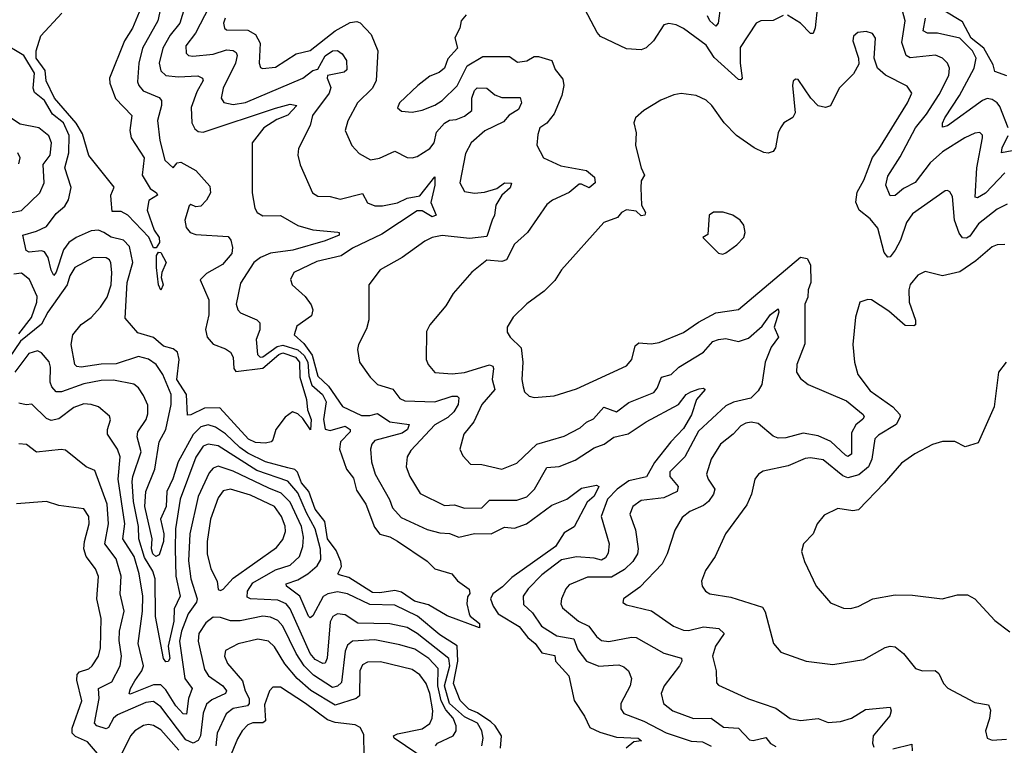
# Model space of a CAD drawing. Extents: x 1843161 to 1959474, y 907081 to 1016326.
# Tile 32 of 256: x 1850488 to 1854443, y 930297 to 933209. Entities that reach past the tile are written whole.
import ezdxf

# ---------------------------------------------------------------- set-up
doc = ezdxf.new("R2010")
doc.units = 0

msp = doc.modelspace()

# ---------------------------------------------------------------- linework, layer by layer
at = {"layer": '0CON20XD'}
for points in [[(1851155.3, 933275), (1851131.1, 933195), (1851093, 933147), (1851062.8, 933095), (1851047.8, 933035), (1851054.5, 933004.5), (1851075, 932985.3), (1851125, 932980.3), (1851203.7, 932983.7), (1851222.5, 932975), (1851224.4, 932965), (1851200, 932920), (1851176.7, 932856.7), (1851179.3, 932795), (1851191.5, 932771.5), (1851205, 932760), (1851225, 932758.2), (1851515, 932854), (1851575, 932869.7), (1851600.8, 932865), (1851565, 932826.8), (1851521.2, 932808.8), (1851468.8, 932775), (1851421.8, 932715), (1851422, 932515), (1851432.8, 932452.8), (1851441.4, 932435), (1851465, 932421.5), (1851535, 932423.3), (1851605, 932382.9), (1851665, 932365.3), (1851766.3, 932356.3), (1851771.2, 932355), (1851770.8, 932345), (1851715, 932321.1), (1851585, 932283.6), (1851495, 932272.1), (1851454.6, 932255), (1851428.6, 932235), (1851375, 932151.4), (1851357.7, 932067.7), (1851364.5, 932045), (1851375, 932033.3), (1851440, 932005), (1851452.8, 931992.8), (1851452, 931965), (1851438.4, 931925), (1851443.4, 931865), (1851454.4, 931855), (1851465, 931856.5), (1851522.5, 931897.5), (1851545, 931903.3), (1851605, 931884.8), (1851630.8, 931860.8), (1851645.2, 931835), (1851650, 931780), (1851661.7, 931741.7), (1851704.9, 931705), (1851719.6, 931675), (1851707.9, 931605), (1851715, 931566), (1851735, 931560.9), (1851795, 931577.3), (1851816.1, 931565), (1851815.8, 931555), (1851776.1, 931515), (1851773.2, 931485), (1851800.5, 931405), (1851829.1, 931369.1), (1851841.3, 931321.3), (1851878.1, 931265), (1851912.6, 931172.6), (1851934.1, 931144.1), (1851975, 931133.5), (1852006.2, 931116.2), (1852125.2, 931035.2), (1852155.3, 931005.3), (1852223.8, 930985), (1852247.2, 930957.2), (1852293, 930923), (1852295.8, 930905.8), (1852287.3, 930892.7), (1852283.8, 930865), (1852293.3, 930825), (1852298, 930815), (1852335.4, 930785), (1852335, 930768.8), (1852205, 930815.9), (1852130.7, 930860.7), (1852074.4, 930875), (1852021.3, 930911.3), (1851995, 930917.6), (1851935, 930908.4), (1851905, 930910.2), (1851809.8, 930969.8), (1851771.1, 930981.1), (1851766, 930985), (1851780, 931015), (1851777.7, 931035), (1851758.8, 931078.8), (1851725, 931125.3), (1851714.1, 931195), (1851674.9, 931245), (1851649.2, 931315), (1851620.4, 931350.4), (1851603.6, 931393.6), (1851593.5, 931403.5), (1851565, 931410.3), (1851475, 931434.4), (1851405, 931470), (1851371.7, 931491.7), (1851315, 931546.8), (1851275, 931573.4), (1851245, 931582.5), (1851215, 931575.5), (1851185, 931544.3), (1851124.2, 931435), (1851103.6, 931366.4), (1851079.6, 931315), (1851076.8, 931255), (1851054, 931205), (1851067.4, 931145), (1851065.9, 931115), (1851048.3, 931061.7), (1851035, 931054.1), (1851022.5, 931065), (1851016.9, 931085), (1851020, 931125), (1850991, 931255), (1850994.3, 931315), (1851030.7, 931405), (1851048, 931515), (1851074.8, 931565), (1851096.2, 931665), (1851096, 931705), (1851063.3, 931785), (1851036, 931825), (1851005, 931846.9), (1850965, 931858), (1850875, 931828), (1850815, 931826.2), (1850735, 931814.3), (1850717.2, 931817.2), (1850709.6, 931825), (1850694.7, 931905), (1850700.8, 931945), (1850734.5, 931985.5), (1850775, 932014.3), (1850813.1, 932055), (1850838.8, 932095), (1850855, 932144.4), (1850858.6, 932195), (1850853.8, 932233.8), (1850848.9, 932245), (1850835, 932253.6), (1850785, 932254.4), (1850710, 932215), (1850688.7, 932181.3), (1850678.6, 932145), (1850601, 932035), (1850575, 931986.6), (1850491.7, 931918.3), (1850445, 931852.5)], [(1851248.7, 933261.3), (1851194, 933155), (1851154.7, 933105), (1851156.7, 933075), (1851165.4, 933065.4), (1851183.3, 933063.3), (1851265, 933070.9), (1851318.2, 933088.2), (1851345, 933086.2), (1851357.5, 933077.5), (1851361.9, 933065), (1851355.3, 933035.3), (1851305.3, 932935), (1851297.9, 932895), (1851307.3, 932877.3), (1851345, 932869), (1851395, 932876.7), (1851625, 932974.4), (1851665, 933004.8), (1851685, 933011.3), (1851715, 933064.4), (1851745, 933084.8), (1851765, 933085.8), (1851782.9, 933072.9), (1851801.1, 933045), (1851801.5, 933008.5), (1851791.7, 932998.3), (1851724.4, 932985), (1851722.4, 932975), (1851737.4, 932937.4), (1851731.5, 932915), (1851663.9, 932825), (1851654.5, 932785), (1851608.3, 932691.7), (1851605.5, 932665), (1851615, 932626.2), (1851664.7, 932514.7), (1851685, 932500.5), (1851735, 932499.4), (1851775, 932488.6), (1851865, 932511.9), (1851885, 932474.7), (1851915, 932461.9), (1851945, 932462.7), (1852005, 932473.7), (1852045, 932493.6), (1852095, 932502), (1852155, 932579.2), (1852156.1, 932545), (1852139.4, 932475), (1852160.4, 932425), (1852145, 932418.3), (1852105, 932442), (1852085, 932442.3), (1851942.2, 932347.8), (1851825, 932291.7), (1851779, 932261), (1851681.5, 932238.5), (1851588.6, 932195), (1851575.9, 932165.9), (1851582, 932145), (1851635, 932098.1), (1851658.9, 932065), (1851665.6, 932045), (1851659.6, 932020.4), (1851600.9, 931979.1), (1851590, 931945), (1851628.9, 931908.9), (1851662.5, 931862.5), (1851685, 931777.9), (1851728.1, 931738.1), (1851785, 931656.5), (1851861.2, 931621.2), (1851895, 931620.6), (1851925, 931629.2), (1851975, 931595.6), (1852051.9, 931585), (1852045.8, 931565), (1852025, 931549.2), (1851915, 931520), (1851902, 931505), (1851896.8, 931485), (1851901.3, 931435), (1851915.9, 931385), (1851973, 931283), (1851985, 931250), (1852020.5, 931210.5), (1852125, 931163.5), (1852175, 931148.9), (1852215, 931147.5), (1852252.3, 931132.3), (1852315, 931146.8), (1852381.2, 931145), (1852435, 931171.7), (1852475, 931168.9), (1852524.4, 931185.6), (1852625, 931260.8), (1852685.8, 931285), (1852745, 931328.6), (1852805, 931341.4), (1852814, 931335), (1852795, 931296.7), (1852767.7, 931272.3), (1852715, 931173.1), (1852675, 931148.9), (1852640, 931095), (1852465, 930970.6), (1852427.2, 930932.8), (1852388.1, 930905), (1852379.2, 930885), (1852389.3, 930855), (1852410.2, 930825), (1852495, 930773.4), (1852529.2, 930729.2), (1852559.1, 930705), (1852585, 930668.2), (1852637.3, 930657.3), (1852640.6, 930635), (1852694.3, 930575), (1852715, 930476.7), (1852756.2, 930413.8), (1852778.6, 930368.6), (1852818.8, 930348.8), (1852885, 930329.2), (1852972.5, 930325), (1852985.8, 930315), (1852955, 930310), (1852924, 930285)], [(1853555, 933225.7), (1853515, 933206.2), (1853464.6, 933205.4), (1853445.8, 933195), (1853382.2, 933097.8), (1853381.9, 933035), (1853390, 932975), (1853385, 932967.8), (1853375, 932968.9), (1853277.5, 933057.5), (1853245, 933107.7), (1853155, 933174.4), (1853125, 933189.2), (1853095, 933194), (1853075, 933188.8), (1853034.5, 933125), (1853004.1, 933095.9), (1852985, 933088), (1852925, 933092.2), (1852821.4, 933141.4), (1852807.6, 933157.6), (1852745.6, 933275)], [(1853303.3, 933265), (1853293.5, 933195), (1853285, 933183.1), (1853260.7, 933205), (1853250.6, 933225)], [(1853692.8, 933265), (1853683.1, 933176.9), (1853675, 933154.3), (1853665, 933154.4), (1853625, 933195.5), (1853572.7, 933227.3)], [(1851053.1, 933255), (1851042.4, 933205), (1850980.7, 933095), (1850966, 933035), (1850960.6, 932960.6), (1850966, 932945), (1850984.4, 932924.4), (1851047.7, 932897.7), (1851057.5, 932885), (1851058, 932865), (1851040.9, 932805), (1851051.5, 932725), (1851071.1, 932645), (1851105, 932614.4), (1851120, 932635), (1851135, 932637.6), (1851195, 932604.4), (1851251.1, 932541.1), (1851254.5, 932515), (1851238.5, 932485), (1851215, 932461.5), (1851195, 932458.5), (1851175, 932468.1), (1851168.2, 932461.8), (1851151.5, 932405), (1851156.4, 932375), (1851172.9, 932355), (1851195, 932346.9), (1851325, 932338.9), (1851336, 932325), (1851342.7, 932295), (1851339.5, 932270.5), (1851303.2, 932226.8), (1851238.8, 932191.2), (1851213.1, 932165), (1851247.5, 932085), (1851247.1, 932025), (1851234, 931966), (1851240.4, 931935), (1851265, 931907.1), (1851315, 931888.8), (1851335, 931874.5), (1851345.2, 931855), (1851348.6, 931808.6), (1851356.7, 931796.7), (1851465, 931811.2), (1851529, 931865), (1851545, 931872), (1851596.2, 931855), (1851611.9, 931835), (1851612.7, 931775), (1851639.6, 931685), (1851643.4, 931643.4), (1851659.4, 931605), (1851656.4, 931563.6), (1851625, 931608.6), (1851605, 931627.5), (1851584.2, 931635.8), (1851555, 931614), (1851516.2, 931565), (1851505, 931522.5), (1851497.5, 931515), (1851475, 931510), (1851435, 931512.8), (1851407.5, 931525), (1851291.5, 931651.5), (1851229.9, 931650.1), (1851175, 931622.9), (1851162.5, 931622.5), (1851157.5, 931705), (1851119.4, 931765), (1851129, 931845), (1851122.2, 931875), (1851105, 931888.7), (1851065, 931899.1), (1851025, 931934.2), (1850962.2, 931952.2), (1850911.1, 932011.1), (1850920.1, 932155), (1850942, 932235), (1850929.3, 932299.3), (1850905, 932324.8), (1850855, 932336.7), (1850826.5, 932355), (1850805, 932365.1), (1850775, 932361.5), (1850714.3, 932335.7), (1850684.9, 932315.1), (1850663.8, 932286.2), (1850635, 932196.2), (1850625, 932181.9), (1850613.8, 932203.8), (1850602.9, 932255), (1850587.9, 932277.9), (1850575, 932281.9), (1850526, 932276), (1850513.4, 932283.4), (1850501.1, 932345), (1850555, 932360), (1850595, 932379.3), (1850635, 932431.8), (1850668.8, 932461.2), (1850684.1, 932485.9), (1850694.2, 932535.8), (1850669.4, 932615), (1850685.4, 932675), (1850686.7, 932745), (1850664, 932795), (1850620.2, 932830.2), (1850587.6, 932885), (1850547.6, 932917.6), (1850542.5, 932935), (1850546.9, 932995), (1850505, 933065.6), (1850415, 933118.8)], [(1850974.9, 933255.1), (1850940.7, 933175), (1850909.4, 933125), (1850849.3, 932975), (1850850, 932955), (1850872.8, 932892.8), (1850938.2, 932825), (1850930.2, 932765), (1850935.7, 932735), (1850987.7, 932655), (1850979.3, 932585), (1851012.3, 932532.3), (1851037.8, 932515), (1851041.9, 932505), (1851006.2, 932483.8), (1851000, 932445), (1851028.4, 932365), (1851048.8, 932335), (1851050, 932315), (1851036, 932294), (1851025, 932294), (1851006.1, 932336.1), (1850922, 932425), (1850895, 932439.5), (1850860, 932440), (1850855.4, 932484.6), (1850854.6, 932505.4), (1850867.7, 932537.7), (1850765, 932663.8), (1850740.6, 932750.6), (1850714.5, 932794.5), (1850627.2, 932895), (1850593.9, 932963.9), (1850590, 933005), (1850554.2, 933055), (1850554, 933085), (1850572.4, 933145), (1850656.8, 933235)], [(1852281.7, 933228.3), (1852262, 933205), (1852255.8, 933175), (1852236.4, 933136.4), (1852246.2, 933095), (1852207.7, 933052.3), (1852194, 933015), (1852172.8, 932997.2), (1852135, 932982.2), (1852086.7, 932945), (1852013.1, 932875), (1852005.8, 932855), (1852022.2, 932842.2), (1852065, 932838.5), (1852105, 932846.4), (1852155, 932866.4), (1852184.6, 932885.4), (1852245, 932943.3), (1852285.5, 933024.5), (1852347.9, 933062.1), (1852455, 933061.4), (1852488.3, 933038.3), (1852525, 933044.7), (1852555, 933062.1), (1852571.7, 933061.7), (1852625.9, 933045.9), (1852639.1, 933009.1), (1852670.3, 932970.3), (1852674.2, 932945), (1852665.8, 932905), (1852635, 932832), (1852605.4, 932794.6), (1852577.1, 932775), (1852569.2, 932749.2), (1852565.7, 932705.7), (1852592, 932655), (1852662.1, 932622.1), (1852765, 932603.4), (1852796.7, 932576.7), (1852799, 932555), (1852775, 932533.9), (1852745, 932549.2), (1852735, 932548.5), (1852694.6, 932515.4), (1852628, 932485), (1852605, 932467.5), (1852527.8, 932355), (1852475, 932308.6), (1852444, 932246), (1852425, 932238.7), (1852365, 932243.5), (1852304.6, 932195.4), (1852229.7, 932110.3), (1852199.8, 932060.2), (1852135, 931984), (1852121.7, 931958.3), (1852121.1, 931845), (1852129.4, 931825), (1852155, 931793.3), (1852225, 931787.6), (1852275, 931793.4), (1852375, 931824.1), (1852389.1, 931819.2), (1852391.2, 931808.8), (1852386, 931765), (1852396.8, 931725), (1852344.1, 931665), (1852312.5, 931595), (1852272.1, 931545), (1852255.8, 931485), (1852268.3, 931458.3), (1852298.8, 931425), (1852345, 931423.3), (1852425, 931404.6), (1852485, 931429.5), (1852565, 931505.4), (1852675, 931537.1), (1852739.3, 931570.7), (1852765, 931594), (1852793.2, 931606.8), (1852835, 931654.6), (1852885.2, 931634.8), (1852935, 931673.1), (1853035, 931713.4), (1853049.1, 931730.9), (1853065.8, 931774.2), (1853105, 931785.3), (1853135.2, 931814.8), (1853235.4, 931875), (1853272.5, 931917.5), (1853295, 931925.8), (1853325, 931929.2), (1853375, 931917.5), (1853415, 931930.8), (1853471, 931979), (1853503.8, 932026.2), (1853535, 932048.1), (1853537.8, 932035), (1853518.1, 931975), (1853536, 931935), (1853506.1, 931895), (1853482.2, 931835), (1853469.7, 931745), (1853455, 931719.1), (1853425, 931689.6), (1853355, 931673.9), (1853325, 931659), (1853215, 931558.2), (1853160.3, 931455), (1853099.1, 931395), (1853099.1, 931375), (1853132.9, 931335), (1853128.5, 931315), (1853075, 931290.3), (1852985, 931279.1), (1852950.5, 931255), (1852938.5, 931225), (1852961.1, 931161.1), (1852972.4, 931085), (1852970, 931065), (1852950.5, 931035), (1852918.1, 931001.9), (1852865, 930971.7), (1852768.4, 930971.6), (1852695, 930941.2), (1852681.3, 930925), (1852664.5, 930885), (1852661.5, 930865), (1852668.8, 930848.8), (1852732.9, 930795), (1852774.8, 930774.8), (1852805, 930733.8), (1852825, 930716.8), (1852855, 930713.5), (1852945, 930731.2), (1852965, 930730), (1853075, 930666.3), (1853145.9, 930645.9), (1853147.7, 930635), (1853138.9, 930615), (1853077.3, 930535), (1853065.4, 930505), (1853074.6, 930465), (1853111.5, 930435), (1853195, 930403.8), (1853265.6, 930405.6), (1853315, 930369.7), (1853375, 930365.8), (1853419.1, 930319.2), (1853435, 930315.9), (1853485, 930328.5), (1853504.1, 930304.1), (1853525, 930292.2)], [(1854445, 932595.3), (1854367, 932513), (1854335, 932493.8), (1854326.8, 932496.8), (1854333.3, 932615), (1854356, 932735), (1854355, 932745.8), (1854345, 932755.9), (1854325, 932753.9), (1854285.2, 932734.8), (1854195, 932679.2), (1854145.1, 932634.9), (1854085, 932555.3), (1854038.6, 932531.4), (1854005, 932503.1), (1853985, 932502), (1853967.5, 932545), (1853975, 932581.4), (1854025, 932658.8), (1854086.5, 932775), (1854130.4, 932829.6), (1854181.2, 932908.8), (1854220, 932985), (1854222.8, 933015), (1854214.7, 933034.7), (1854194.7, 933054.7), (1854166.4, 933066.4), (1854065, 933056.8), (1854049.3, 933065), (1854031.9, 933118.1), (1854045.2, 933205), (1854034.8, 933244.8)], [(1854453.9, 932983.9), (1854405, 933001.4), (1854398.3, 933028.3), (1854360.5, 933095), (1854310.4, 933135), (1854275, 933201.3), (1854197.4, 933247.4)], [(1851313.5, 933215), (1851306.2, 933195), (1851311.1, 933175), (1851319.2, 933169.2), (1851405, 933166.9), (1851435, 933150.3), (1851454.4, 933115), (1851450, 933035), (1851455, 933018), (1851463.2, 933013.2), (1851515, 933019.1), (1851598.3, 933071.7), (1851655, 933085.3), (1851755, 933164.1), (1851815, 933198.4), (1851842.5, 933202.5), (1851855, 933196.9), (1851899.5, 933149.5), (1851926.2, 933085), (1851920, 932965), (1851905.4, 932935), (1851845.5, 932875), (1851806.3, 932803.7), (1851795.4, 932765), (1851821.9, 932705), (1851851.8, 932671.8), (1851897.2, 932647.2), (1851933.1, 932653.1), (1851995, 932681.9), (1852045, 932656.7), (1852065, 932654.4), (1852085, 932660), (1852135, 932692.3), (1852152.9, 932715), (1852161.8, 932758.2), (1852195, 932793.7), (1852215, 932806.2), (1852240.9, 932809.1), (1852275, 932822.6), (1852304, 932845), (1852304.3, 932895), (1852314.6, 932925.4), (1852325, 932935.6), (1852365, 932934.3), (1852397.1, 932907.1), (1852425, 932896.6), (1852497.7, 932897.7), (1852504.2, 932875), (1852491.7, 932848.3), (1852454.2, 932825.8), (1852431.1, 932798.9), (1852356.8, 932763.2), (1852301.6, 932715), (1852278.4, 932671.6), (1852255.4, 932555), (1852275, 932520), (1852315, 932512.7), (1852355, 932516.9), (1852405, 932531.7), (1852435, 932554), (1852463.6, 932553.6), (1852458.6, 932535), (1852425.3, 932505), (1852400.7, 932465), (1852395.3, 932425), (1852385.7, 932404.3)], [(1854458.7, 932775), (1854425, 932860.4), (1854415, 932875.9), (1854395, 932889.7), (1854375, 932892.6), (1854355, 932885.3), (1854215, 932783.6), (1854195, 932778), (1854194.6, 932794.6), (1854203.9, 932815), (1854262.6, 932905), (1854322, 933015), (1854330.5, 933055), (1854316, 933085), (1854265, 933134.8), (1854175.5, 933155.5), (1854134.8, 933154.8), (1854117.9, 933165), (1854126, 933215)], [(1854455, 932469.1), (1854415, 932448.7), (1854340.1, 932389.9), (1854305, 932340.7), (1854292, 932332), (1854275, 932333.8), (1854262, 932352), (1854243.2, 932405), (1854235, 932500), (1854225, 932518.8), (1854215, 932523.8), (1854205, 932522), (1854075, 932429.6), (1854050.5, 932395), (1854026.8, 932325), (1854005, 932284.5), (1853985, 932258.1), (1853975, 932255.7), (1853961.1, 932275), (1853935, 932372.7), (1853905, 932410.4), (1853860.4, 932445), (1853846.5, 932476.5), (1853852.6, 932517.4), (1853878.9, 932565), (1853914.1, 932655.9), (1853939.7, 932690.3), (1854054.6, 932875), (1854071.1, 932915), (1854052.6, 932942.6), (1853966.6, 932986.6), (1853934.2, 933015), (1853920.8, 933055), (1853925.4, 933135.4), (1853913.6, 933153.6), (1853888.3, 933161.7), (1853855, 933158.6), (1853837, 933143), (1853834.3, 933125), (1853858, 933055), (1853858.8, 933031.2), (1853837.4, 932992.6), (1853780, 932935), (1853745, 932864), (1853725, 932857.5), (1853695, 932864), (1853666, 932895), (1853615, 932968.8), (1853605, 932970), (1853595, 932962.5), (1853592, 932945), (1853602.9, 932835), (1853593.2, 932816.8), (1853558, 932795), (1853544.3, 932775), (1853534.2, 932755), (1853524, 932695), (1853515, 932680.4), (1853495, 932674.1), (1853476.7, 932676.7), (1853438, 932695), (1853368, 932745), (1853317.5, 932795), (1853268.1, 932865), (1853245, 932886.9), (1853205, 932905.6), (1853145, 932912.9), (1853115, 932907.5), (1853063.2, 932886.8), (1852994.5, 932845.5), (1852961.2, 932815), (1852954.4, 932795.6), (1852964.4, 932755), (1852961.5, 932705), (1852984.4, 932615), (1852998, 932585), (1852985, 932562.5), (1852983.1, 932535), (1852985.4, 932465.4), (1853001.5, 932435), (1852999.4, 932425), (1852985, 932421.8), (1852965, 932441.4), (1852925, 932445.6), (1852906, 932435), (1852890, 932415), (1852833.8, 932395), (1852664.2, 932205), (1852637.2, 932162.8), (1852595, 932120), (1852525, 932068.6), (1852470, 932015), (1852446.7, 931975), (1852446.7, 931955), (1852458.8, 931935), (1852502.5, 931892.5), (1852509.1, 931835), (1852504.4, 931765), (1852510, 931735), (1852516.2, 931715), (1852535, 931698), (1852555, 931692.5), (1852635, 931700), (1852725, 931728.2), (1852925, 931819.4), (1852946.4, 931845), (1852960.3, 931899.7), (1852975, 931912.1), (1853025, 931908.7), (1853056.7, 931913.3), (1853155, 931953.9), (1853214.8, 931995.2), (1853285, 932032.5), (1853375, 932046.7), (1853625, 932255.9), (1853651.2, 932251.2), (1853665.2, 932225.2), (1853665.7, 932155), (1853655.2, 932125), (1853654.2, 932095), (1853641.9, 932068.1), (1853641.9, 931908.1), (1853609.1, 931825), (1853607.9, 931795), (1853625, 931769.1), (1853655, 931745.3), (1853809.2, 931679.2), (1853876.4, 931625), (1853880.4, 931615), (1853875, 931605.6), (1853846.5, 931583.5), (1853829.2, 931550.8), (1853828.9, 931465), (1853815, 931456.2), (1853805, 931460.9), (1853745.8, 931515.8), (1853695, 931539.3), (1853635, 931549.5), (1853565, 931530.7), (1853535, 931528.9), (1853515, 931537), (1853455, 931587.9), (1853426.4, 931593.6), (1853405, 931590), (1853385, 931579.2), (1853354.4, 931545.6), (1853302.9, 931505), (1853266.1, 931445), (1853247.5, 931385), (1853253.8, 931365), (1853280, 931325), (1853275.3, 931305), (1853254.6, 931275)], [(1850420.7, 932429.3), (1850495, 932443.8), (1850568.8, 932515), (1850585.9, 932554.1), (1850582.1, 932627.9), (1850610, 932665), (1850616.1, 932715), (1850605, 932743.1), (1850565, 932775.9), (1850489.8, 932789.8), (1850405, 932844.6)], [(1854475, 932682.5), (1854431.8, 932675), (1854434.8, 932695), (1854458.1, 932745)], [(1850485, 932631.2), (1850489.6, 932655), (1850480, 932675)], [(1853312.3, 932267.7), (1853325, 932274), (1853368.8, 932305), (1853396.7, 932335), (1853402.5, 932355), (1853396.7, 932385), (1853382.5, 932405), (1853352.5, 932425), (1853313.3, 932436.7), (1853275, 932436.7), (1853257.5, 932425), (1853252.5, 932347.5), (1853232.5, 932335), (1853295, 932272), (1853312.3, 932267.7)], [(1852385.7, 932404.3), (1852365, 932338.9), (1852295, 932331.6), (1852185, 932342.8), (1852145, 932335.5), (1852115, 932320.6), (1852023.8, 932255), (1851935.7, 932205), (1851890, 932145), (1851890.8, 932005), (1851881.2, 931968.8), (1851848.5, 931905), (1851844.5, 931885), (1851853.1, 931835), (1851895.6, 931775), (1851925.3, 931745.3), (1851986.6, 931726.6), (1852015, 931688.5), (1852035, 931679.7), (1852155, 931676), (1852225, 931697.9), (1852245, 931697.8), (1852251.9, 931691.9), (1852248.8, 931665), (1852232.1, 931635), (1852208.1, 931611.9), (1852155, 931582.7), (1852059.7, 931480.3), (1852043.8, 931455), (1852040.4, 931415), (1852055, 931375.8), (1852097.3, 931307.3), (1852195, 931258.9), (1852235, 931261.3), (1852275, 931248), (1852345, 931250), (1852375, 931280), (1852485, 931280.5), (1852525, 931294.3), (1852556.6, 931325), (1852605, 931411.2), (1852655, 931415.3), (1852719.3, 931440.7), (1852795, 931490.7), (1852835.6, 931505), (1852875, 931533.8), (1852932.5, 931547.5), (1853005, 931595.3), (1853135, 931664.5), (1853165, 931704.4), (1853184, 931715), (1853218, 931728), (1853235, 931730.8), (1853242, 931725), (1853207.1, 931685), (1853187, 931623), (1853155, 931568.8), (1853103.4, 931515), (1853037.8, 931432.2), (1853006.2, 931373.8), (1852935, 931358), (1852888.3, 931325), (1852849.3, 931285), (1852824.4, 931215), (1852855.3, 931105), (1852852.4, 931067.6), (1852841.4, 931048.6), (1852825, 931039.2), (1852795, 931048.4), (1852725, 931053.2), (1852665, 931041.4), (1852585, 930980.3), (1852530.4, 930925), (1852510.8, 930895), (1852511.3, 930861.3), (1852548.5, 930828.5), (1852583.4, 930775), (1852645, 930736.5), (1852713.6, 930723.6), (1852729.6, 930679.6), (1852765, 930634.7), (1852814.1, 930614.1), (1852871.4, 930618.6), (1852895, 930619.6), (1852915, 930612.2), (1852933.1, 930595), (1852945.5, 930565), (1852939.6, 930535), (1852903.1, 930465), (1852903.3, 930443.3), (1852915, 930423.8), (1852995, 930393.3), (1853085, 930346.5), (1853185, 930313.8), (1853230.8, 930310.8), (1853265, 930292.9)], [(1851055, 932124), (1851046, 932145), (1851037.1, 932215), (1851036.9, 932263.1), (1851045, 932276.7), (1851055.5, 932275.5), (1851076.5, 932235), (1851058.8, 932195), (1851056.5, 932175), (1851064, 932145), (1851055, 932124)], [(1854445, 932307.1), (1854415, 932306.2), (1854395, 932297.3), (1854329.2, 932240.8), (1854265, 932197.9), (1854195, 932181.4), (1854125, 932199.2), (1854095.6, 932184.4), (1854065, 932146.2), (1854060, 932125), (1854060.6, 932075), (1854086.8, 932003.2), (1854085.8, 931985), (1854080, 931980), (1854045, 931981.8), (1853979.5, 932039.5), (1853910, 932085), (1853895, 932085.8), (1853863.3, 932075), (1853845.8, 932015), (1853834.5, 931905.5), (1853841.8, 931835), (1853855.4, 931785.4), (1853905, 931719.5), (1853995.6, 931655), (1854022.9, 931625), (1854024.4, 931615), (1854008.9, 931585), (1853938, 931542), (1853923.2, 931526.8), (1853911.2, 931445), (1853897.6, 931415), (1853858.2, 931381.8), (1853815, 931370.2), (1853795, 931378.3), (1853715, 931442), (1853665, 931450), (1853642.7, 931447.3), (1853575, 931419.1), (1853475, 931397.5), (1853455.6, 931384.4), (1853441.4, 931365), (1853427.8, 931305), (1853408.5, 931261.5), (1853323.3, 931145), (1853281.9, 931055), (1853242.3, 930997.7), (1853227.1, 930955), (1853230, 930935), (1853242.5, 930915), (1853260, 930905), (1853345, 930891.5), (1853471.7, 930851.7), (1853482.4, 930832.4), (1853515.6, 930705), (1853545, 930670), (1853647.5, 930635), (1853755, 930620.5), (1853878.6, 930641.4), (1853965, 930688.8), (1853985, 930694.5), (1854005, 930691.9), (1854038.6, 930665), (1854086.2, 930605), (1854115, 930595.7), (1854165, 930597.5), (1854180, 930585), (1854199.1, 930545), (1854216, 930526), (1854325, 930468.1), (1854379.5, 930459.5), (1854387.6, 930437.6), (1854384.1, 930404.1), (1854367.5, 930355), (1854373.8, 930325), (1854395, 930317.5), (1854451.5, 930321.5)], [(1850485, 931947.8), (1850535.8, 932014.2), (1850557.2, 932075), (1850558.3, 932098.3), (1850526.8, 932166.8), (1850495, 932191.6), (1850465, 932188.1)], [(1852380.6, 930390.6), (1852326.7, 930426.7), (1852291.8, 930441.8), (1852256.9, 930476.9), (1852231.1, 930545), (1852248, 930635), (1852245.6, 930695.6), (1852175, 930739.7), (1852086.4, 930815), (1851995, 930858.7), (1851895, 930861.2), (1851804.5, 930905), (1851765, 930912.1), (1851725.5, 930905), (1851706.4, 930893.6), (1851665, 930815.8), (1851655, 930808.9), (1851648.1, 930815), (1851613.8, 930895), (1851559.6, 930935), (1851558.2, 930945), (1851605, 930960.2), (1851645, 930985.2), (1851682.4, 931017.6), (1851697.7, 931042.3), (1851695.9, 931084.1), (1851675.4, 931165.4), (1851640, 931230), (1851605, 931310.6), (1851565, 931356.7), (1851440.3, 931400.3), (1851285, 931498.8), (1851245.2, 931504.8), (1851225, 931496.8), (1851195, 931453.1), (1851132.2, 931285), (1851113.7, 931165), (1851112.4, 931085), (1851115.8, 930975), (1851132, 930895), (1851108.8, 930845), (1851106.6, 930795), (1851084.8, 930695), (1851090.4, 930645), (1851085, 930632.9), (1851075, 930631.5), (1851065, 930645.6), (1851033.4, 930813.4), (1851031.7, 930965), (1851023.1, 930995), (1850989.9, 931049.9), (1850966.2, 931125), (1850965.6, 931175), (1850945.5, 931275), (1850940.3, 931355), (1850942, 931375), (1850976, 931475), (1850960.3, 931535), (1850962.1, 931555), (1850996.6, 931605), (1851002.6, 931627.4), (1851002.1, 931662.1), (1850985, 931701.4), (1850965, 931731.1), (1850945.8, 931745.8), (1850865, 931761.9), (1850815, 931761.2), (1850745, 931748.1), (1850655.4, 931715.4), (1850635, 931715.3), (1850616.4, 931735), (1850609.8, 931755), (1850611.4, 931815), (1850606.5, 931836.5), (1850575, 931871.9), (1850559.6, 931879.6), (1850525, 931868.8), (1850469, 931795)], [(1854451.2, 931835), (1854420, 931795), (1854402.9, 931655), (1854338.6, 931511.4), (1854285.8, 931494.2), (1854245, 931515.7), (1854195, 931515.7), (1854155, 931504.2), (1854083.8, 931466.2), (1854030.2, 931429.8), (1853961.2, 931348.8), (1853857.6, 931242.4), (1853835, 931238.5), (1853775, 931246.7), (1853719.7, 931220.3), (1853692, 931185), (1853676, 931145), (1853636, 931105), (1853628.8, 931075), (1853640.8, 931035), (1853687.5, 930935), (1853745, 930868.8), (1853797.3, 930847.3), (1853825, 930845.8), (1853856.5, 930853.5), (1853915, 930884.2), (1854005, 930900), (1854075, 930898.9), (1854194.2, 930884.2), (1854255, 930900.8), (1854295, 930900.8), (1854324.5, 930884.5), (1854405, 930797.5), (1854465, 930752.5)], [(1852343.8, 930295), (1852349.5, 930325), (1852344.3, 930355), (1852326.7, 930385), (1852275, 930410.8), (1852213.9, 930465), (1852194.4, 930535), (1852216.4, 930615), (1852211.7, 930645), (1852085, 930745.6), (1852045, 930769.3), (1851975.2, 930784.8), (1851846.3, 930786.3), (1851795, 930820.6), (1851765, 930824.1), (1851746.4, 930813.6), (1851735, 930792.9), (1851723.4, 930646.6), (1851715, 930626.4), (1851705, 930624.8), (1851675, 930641.7), (1851654.9, 930665), (1851575, 930844.6), (1851558.4, 930865), (1851525, 930879.7), (1851415, 930884.3), (1851401.8, 930891.8), (1851402.6, 930915), (1851425, 930948.4), (1851515, 931001.5), (1851575, 931020), (1851611.9, 931055), (1851625.8, 931094.2), (1851627.5, 931132.5), (1851619.7, 931175), (1851575, 931272.8), (1851538.8, 931308.8), (1851488.4, 931328.4), (1851345, 931397.6), (1851285, 931417.4), (1851265, 931409.3), (1851249, 931391), (1851204.4, 931295.6), (1851171.6, 931145), (1851166.6, 931036.6), (1851175.4, 930965.4), (1851201.5, 930885), (1851198.3, 930871.7), (1851165, 930824.6), (1851137.3, 930755), (1851130.5, 930715), (1851151.7, 930565), (1851181.2, 930525), (1851166.3, 930485), (1851157.8, 930422.2), (1851145, 930422.9), (1851115, 930455.6), (1851075, 930518.7), (1851055, 930538.8), (1851025, 930539.7), (1850931.8, 930501.8), (1850927.1, 930505), (1850933.2, 930525), (1850951, 930555), (1850978.9, 930595), (1850985.3, 930615), (1850963.5, 930705), (1850981.2, 930835), (1850983, 930895), (1850967.2, 930985), (1850947.1, 931055), (1850902.2, 931125), (1850910.8, 931185), (1850883, 931365), (1850891.3, 931455), (1850880.5, 931485), (1850841.2, 931545), (1850840.9, 931565), (1850852.5, 931602.5), (1850848.3, 931618.3), (1850804.2, 931655), (1850775, 931665.3), (1850745, 931667.1), (1850705, 931652.2), (1850645, 931607.4), (1850615, 931600.5), (1850595, 931608.4), (1850536.5, 931666.5), (1850513.6, 931663.6), (1850485, 931669.5)], [(1852158.5, 930295), (1852166.5, 930305), (1852228.9, 930335), (1852241.4, 930355), (1852241.9, 930375), (1852229.8, 930405), (1852199.2, 930439.2), (1852181, 930475), (1852167.3, 930535), (1852168.6, 930605), (1852131.1, 930645), (1852075, 930681.9), (1852015, 930699.6), (1851915, 930720.3), (1851825, 930714.1), (1851805, 930699.1), (1851795, 930674.3), (1851781, 930549), (1851765, 930534), (1851745, 930529.1), (1851667.7, 930577.7), (1851630.2, 930615), (1851598.3, 930665), (1851544.6, 930774.6), (1851525, 930797.2), (1851495, 930811.3), (1851465, 930814.8), (1851373.7, 930796.3), (1851335, 930796.5), (1851295, 930810.3), (1851265, 930811.5), (1851235, 930788.9), (1851207.4, 930745), (1851204.3, 930715), (1851230.3, 930600.3), (1851245.8, 930575), (1851303.7, 930535), (1851318.8, 930515), (1851314.6, 930505), (1851260.2, 930479.8), (1851238.9, 930461.1), (1851225.6, 930425), (1851214.8, 930335), (1851204.3, 930315.7), (1851185, 930305.6), (1851155, 930318.7), (1851055, 930451.7), (1851025, 930472), (1850995, 930468.8), (1850881.1, 930418.9), (1850865.2, 930405), (1850845, 930368), (1850835, 930362.2), (1850798.2, 930375), (1850787.9, 930385), (1850807.7, 930485), (1850804.7, 930525), (1850858.7, 930551.3), (1850891.4, 930615), (1850897.5, 930655), (1850887.8, 930717.8), (1850888.8, 930755), (1850907.8, 930835), (1850891.6, 930905), (1850896, 930975), (1850874.8, 931045), (1850829.3, 931105), (1850844.1, 931185), (1850839.8, 931265), (1850789.7, 931399.7), (1850754.3, 931415), (1850671.3, 931481.3), (1850654.3, 931484.3), (1850555, 931473.8), (1850515, 931503.9), (1850485, 931506.6)], [(1851295, 930917.5), (1851305, 930923.6), (1851345, 930968.2), (1851519.3, 931090.7), (1851545, 931122.5), (1851556.1, 931155), (1851555, 931175.7), (1851539.6, 931215), (1851511.8, 931255), (1851415, 931300.4), (1851335, 931324.2), (1851305, 931318.2), (1851285, 931289.4), (1851254.3, 931205), (1851240.4, 931115), (1851240.8, 931065), (1851255.3, 931005), (1851280.7, 930955), (1851285, 930921.9), (1851295, 930917.5)], [(1850825, 930236.1), (1850760.8, 930310.8), (1850711.9, 930331.9), (1850699, 930345), (1850698.7, 930365), (1850737.2, 930475), (1850717.8, 930557.8), (1850719, 930581), (1850728.3, 930591.7), (1850765, 930603.1), (1850779.6, 930615), (1850804.7, 930655), (1850812.3, 930687.7), (1850814.7, 930805), (1850798.1, 930885), (1850804.3, 930974.3), (1850792.4, 931005), (1850754.5, 931054.5), (1850745.6, 931085), (1850747.6, 931115), (1850766.9, 931185), (1850765.8, 931215), (1850745, 931245.5), (1850645, 931259.5), (1850595, 931275.6), (1850475, 931265.6)], [(1853254.6, 931275), (1853235, 931259.7), (1853179.4, 931235), (1853149.2, 931210.8), (1853119.3, 931160.7), (1853088.5, 931065), (1853069.2, 931025), (1852978.8, 930931.2), (1852914, 930885), (1852910.5, 930870.5), (1852925, 930860), (1853026.6, 930836.6), (1853114.2, 930775), (1853155, 930758.7), (1853175, 930757.5), (1853235, 930771.6), (1853296.7, 930765), (1853318.2, 930745), (1853282.7, 930695), (1853271.2, 930655), (1853285.6, 930595), (1853287.1, 930547.1), (1853295, 930538), (1853415, 930483.5), (1853525, 930445.5), (1853583.6, 930403.7), (1853625, 930396.2), (1853695.8, 930404.2), (1853735, 930388.2), (1853785, 930392.3), (1853830, 930405), (1853885, 930440), (1853985, 930450), (1853989.1, 930435), (1853982.9, 930415), (1853916.2, 930335), (1853913.2, 930305), (1853919.7, 930289.7)], [(1852125.3, 930235), (1851992.2, 930325), (1851989.4, 930335), (1852005, 930343.1), (1852105, 930362.6), (1852135.9, 930384.1), (1852144.7, 930405), (1852147.4, 930435), (1852135.4, 930505), (1852120.9, 930545), (1852095, 930580), (1852065, 930600.3), (1851937.9, 930632.1), (1851885, 930630.8), (1851865, 930619.2), (1851853.8, 930595), (1851852.5, 930495), (1851839.4, 930485), (1851755, 930457.5), (1851657.1, 930517.1), (1851603.2, 930565), (1851553.5, 930623.5), (1851512.1, 930692.1), (1851487.3, 930715), (1851445, 930722.9), (1851365.9, 930704.1), (1851315, 930676.7), (1851310, 930655), (1851322.5, 930625), (1851382.4, 930555), (1851393.1, 930515), (1851409.6, 930485), (1851409.7, 930465), (1851403.1, 930455), (1851345, 930444), (1851317.2, 930422.8), (1851281.5, 930345), (1851276, 930294)], [(1851871.2, 930255), (1851870.5, 930340.5), (1851855, 930367.8), (1851835, 930378.2), (1851755, 930388.7), (1851725, 930399.1), (1851636.4, 930465), (1851535, 930529.7), (1851505, 930530), (1851491.1, 930515), (1851471.4, 930458.6), (1851475, 930394.7), (1851465, 930386.9), (1851425, 930386.9), (1851405, 930378.2), (1851381.6, 930355), (1851362.6, 930322.6), (1851330.2, 930245)], [(1851126.6, 930276.6), (1851055, 930358.1), (1851025.5, 930375.5), (1851005, 930380.3), (1850985, 930376.3), (1850950.4, 930355), (1850933.3, 930335), (1850887.4, 930242.6)], [(1852419.7, 930285), (1852423.2, 930335), (1852398.5, 930375), (1852380.6, 930390.6)], [(1853995, 930281.8), (1854071.7, 930301.7), (1854073.3, 930275)]]:
    msp.add_lwpolyline(points, dxfattribs=at)

doc.saveas('drawing.dxf')
